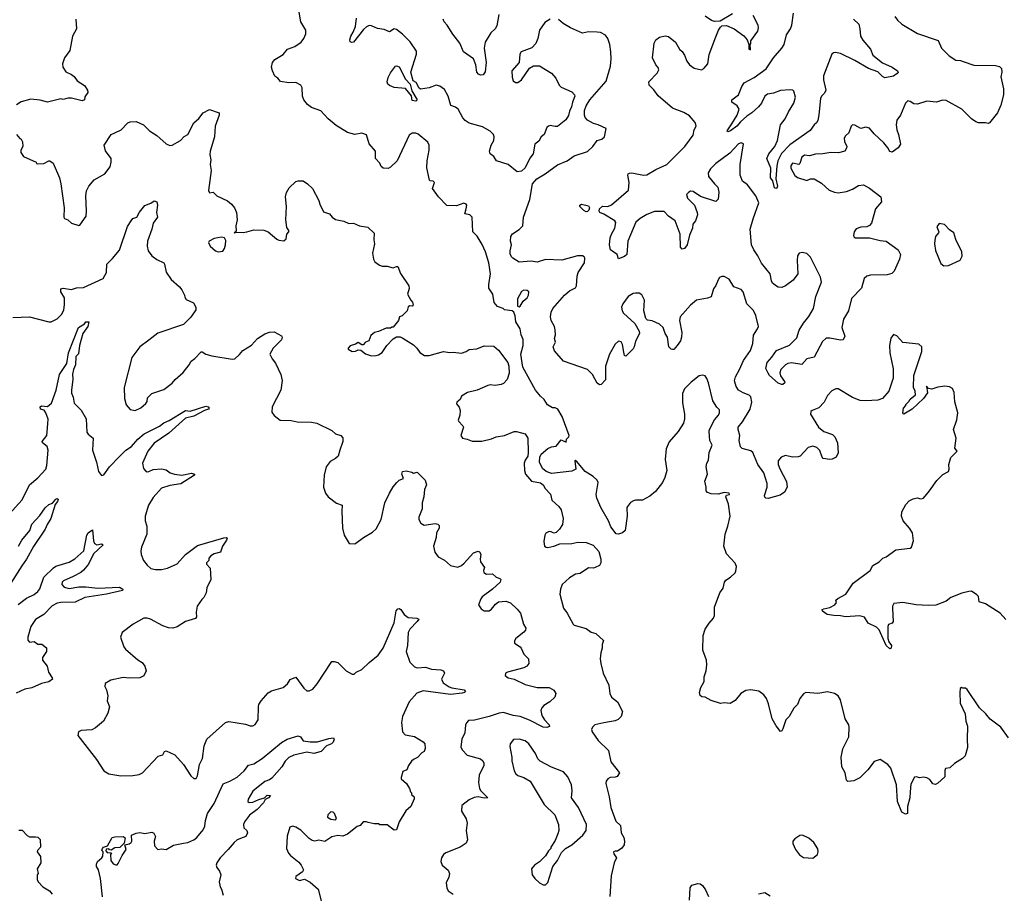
# Model space of a CAD drawing. Extents: x 2220520 to 2384350, y 721165 to 893491.
# Tile 217 of 256: x 2277203 to 2285410, y 842860 to 850142. Entities that reach past the tile are written whole.
import ezdxf

# ---------------------------------------------------------------- set-up
doc = ezdxf.new("R2010")
doc.units = 0

msp = doc.modelspace()

# ---------------------------------------------------------------- linework, layer by layer
at = {"layer": '0CON20XD'}
for points in [[(2285445, 844156.7), (2285380, 844245), (2285292.3, 844312.3), (2285255.9, 844355.9), (2285202.5, 844405), (2285099.3, 844559.3), (2285085, 844570), (2285065, 844570), (2285053, 844577), (2285043, 844567), (2285040, 844535), (2285042.5, 844445), (2285082.5, 844355), (2285090, 844295), (2285103, 844253), (2285098.8, 844145), (2285103, 844077), (2285083.6, 844006.4), (2285062.5, 843985), (2284995, 843943.3), (2284955, 843906.7), (2284920.7, 843899.3), (2284912.5, 843885), (2284915, 843830), (2284855, 843777.5), (2284835, 843767.5), (2284813.6, 843773.6), (2284789.3, 843809.3), (2284765, 843822.5), (2284735, 843827.5), (2284705, 843822.5), (2284675, 843832.5), (2284661.7, 843828.3), (2284630, 843770), (2284626, 843705), (2284622.5, 843655), (2284603.8, 843585), (2284603.3, 843526.7), (2284585, 843521.2), (2284555, 843536.7), (2284519.2, 843625), (2284510.6, 843765), (2284462.6, 843902.6), (2284438.8, 843935), (2284375, 843976.7), (2284325, 843960), (2284271.2, 843888.8), (2284205, 843823.8), (2284155, 843796.7), (2284105, 843792.5), (2284095, 843802.5), (2284083.3, 843865), (2284056.7, 843915), (2284048.8, 843995), (2284064, 844065), (2284114, 844165), (2284115.8, 844245), (2284112.5, 844265), (2284082.5, 844315), (2284043, 844473), (2284023.8, 844505), (2283993.3, 844525), (2283935, 844540.8), (2283855, 844526.9), (2283756.4, 844533.6), (2283737, 844523), (2283706.4, 844483.6), (2283686.1, 844433.9), (2283655, 844402.5), (2283617.5, 844335), (2283587.5, 844305), (2283565, 844230), (2283556.4, 844213.6), (2283545, 844210), (2283506.7, 844255), (2283473.8, 844315), (2283445, 844440), (2283426.7, 844485), (2283405.9, 844515.9), (2283365, 844546.2), (2283296, 844556), (2283255, 844551.2), (2283214.1, 844525.9), (2283165, 844467.5), (2283125, 844442.5), (2283075, 844447.5), (2283045, 844442.5), (2282965, 844467.5), (2282916.4, 844496.4), (2282888.3, 844498.3), (2282875, 844510), (2282870, 844535), (2282881.2, 844575), (2282906.7, 844625), (2282906.7, 844665), (2282923.8, 844715), (2282931.2, 844765), (2282928.8, 844805), (2282896.4, 844886.4), (2282899.5, 845010.5), (2282916.8, 845063.2), (2282948.3, 845111.7), (2282986.7, 845155), (2282993.6, 845176.4), (2282993.3, 845245), (2283037.5, 845365), (2283065.8, 845404.2), (2283077.1, 845452.9), (2283089.2, 845470.8), (2283128.8, 845495), (2283165, 845532.5), (2283172.5, 845545), (2283177.5, 845585), (2283165, 845612.5), (2283095, 845690), (2283072.5, 845755), (2283082.5, 845855), (2283105, 845920), (2283123.3, 846005), (2283111.2, 846105), (2283087.5, 846165), (2283095, 846180), (2283120, 846185), (2283117.5, 846195), (2283075, 846200), (2283025, 846186), (2282965, 846190.8), (2282935, 846202), (2282926, 846215), (2282925.8, 846245), (2282914, 846295), (2282936.7, 846355), (2282924.3, 846415.7), (2282930, 846445), (2282945, 846470), (2282948.6, 846535), (2282973.3, 846595), (2282954.4, 846634.4), (2282952.5, 846667.5), (2282949.2, 846715), (2282955, 846732.5), (2282992.9, 846807.1), (2283028.8, 846845), (2283036.2, 846865), (2283035, 846890), (2283012.7, 846912.7), (2282979.2, 846965), (2282944.2, 847115), (2282931.2, 847151.2), (2282915, 847173.3), (2282895, 847180), (2282866.1, 847173.9), (2282798.3, 847121.7), (2282743.3, 847065), (2282726.2, 847025), (2282728.3, 846948.3), (2282743.3, 846855), (2282743.3, 846815), (2282735, 846780), (2282691.7, 846708.3), (2282617, 846623), (2282590, 846565), (2282584.2, 846475), (2282595.9, 846384.1), (2282580, 846325), (2282560, 846285), (2282501.7, 846208.3), (2282455, 846170), (2282395, 846137.5), (2282335, 846136.7), (2282319.3, 846130.7), (2282293.6, 846116.4), (2282270, 846085), (2282262.5, 846075), (2282266.7, 846005), (2282250, 845885), (2282226.4, 845863.6), (2282195, 845852.5), (2282175, 845856.7), (2282130.6, 845915), (2282111.9, 845965), (2282046.5, 846075), (2282012.5, 846155), (2282008.8, 846185), (2282023.3, 846285), (2282016.7, 846305), (2281982.5, 846335), (2281917.5, 846375), (2281845, 846462.5), (2281835, 846470), (2281830, 846465), (2281837.5, 846395), (2281805, 846380), (2281635, 846360), (2281590, 846375), (2281560.7, 846400.7), (2281536.7, 846455), (2281537.5, 846495), (2281550.7, 846519.3), (2281605, 846567.5), (2281635, 846582.5), (2281675, 846587.5), (2281715, 846640), (2281758.3, 846621.7), (2281760, 846645), (2281780, 846665), (2281782.5, 846675), (2281723.3, 846835), (2281687.5, 846895), (2281667, 846907), (2281645, 846907.5), (2281601.2, 846931.2), (2281574, 846975), (2281543, 847003), (2281503.2, 847053.2), (2281397.1, 847245), (2281378.8, 847355), (2281399.2, 847425), (2281398.6, 847475), (2281382.9, 847515), (2281374, 847565), (2281339.2, 847625), (2281333.3, 847675), (2281322.5, 847705), (2281306.4, 847716.4), (2281245, 847723.3), (2281233.6, 847733.6), (2281185, 847751.2), (2281156.7, 847785), (2281146.7, 847855), (2281114.4, 847905), (2281113.1, 847935), (2281126.2, 848023.8), (2281114.5, 848115), (2281085.9, 848205.9), (2281056.8, 848266.8), (2281016.6, 848336.6), (2280980, 848375), (2280974.2, 848495), (2280955, 848514.3), (2280913.3, 848525), (2280924.4, 848565), (2280930, 848595), (2280923.3, 848605), (2280905, 848612), (2280845, 848590), (2280763.9, 848593.9), (2280694.1, 848664.1), (2280643.3, 848735), (2280660, 848785), (2280650, 848795), (2280625, 848798.8), (2280618.8, 848805), (2280597.7, 848907.7), (2280598, 848965), (2280616, 849055), (2280616.7, 849095), (2280605, 849120), (2280525, 849186.7), (2280505, 849196.7), (2280475, 849196.7), (2280450.5, 849179.5), (2280350, 848965), (2280295, 848912.5), (2280273, 848903), (2280233.6, 848903.6), (2280217, 848917), (2280206.1, 848946.1), (2280170, 848985), (2280167.5, 849045), (2280116.4, 849106.4), (2280093, 849183), (2280055, 849196.7), (2279995, 849186.2), (2279935, 849202.5), (2279840.2, 849260.2), (2279775.4, 849315.4), (2279712.1, 849382.1), (2279635, 849409.2), (2279602, 849435), (2279572.5, 849475), (2279560, 849505), (2279558, 849575), (2279546.7, 849595), (2279505, 849617.1), (2279445, 849614.4), (2279375.9, 849625.9), (2279355, 849653.3), (2279330, 849670), (2279308.8, 849715), (2279302, 849745), (2279311.2, 849785), (2279330.3, 849809.7), (2279399.3, 849850.7), (2279435, 849896), (2279495, 849918.6), (2279548, 849955), (2279570, 849985), (2279588, 850025), (2279587.1, 850055), (2279546, 850125), (2279532.9, 850205)], [(2277670, 850145), (2277677.5, 850065), (2277642.5, 850005), (2277620, 849885), (2277576.7, 849825), (2277560, 849775), (2277563.3, 849745), (2277587, 849707), (2277636.1, 849686.1), (2277657.7, 849667.7), (2277682, 849632), (2277743, 849593), (2277767.5, 849555), (2277770, 849535), (2277745, 849500), (2277742.5, 849475), (2277725, 849466.7), (2277635, 849486.7), (2277605, 849487.5), (2277565, 849477.5), (2277545, 849482.5), (2277435, 849454), (2277375, 849472.5), (2277295, 849478.8), (2277215, 849456.7), (2277176.4, 849433.6)], [(2281625, 850146.2), (2281580.3, 850119.7), (2281534.2, 850055), (2281520.8, 849985), (2281505, 849943.3), (2281472.7, 849907.3), (2281382.5, 849875), (2281372.5, 849855), (2281366.7, 849785), (2281304, 849715), (2281306.4, 849663.6), (2281315, 849632.5), (2281335, 849618.8), (2281355, 849618.8), (2281385, 849641.2), (2281451.2, 849738.8), (2281485, 849756), (2281535, 849756), (2281636.2, 849695), (2281671.2, 849655), (2281698.8, 849595), (2281715, 849578.8), (2281805, 849541.2), (2281826, 849516), (2281830, 849505), (2281810, 849455), (2281802.5, 849415), (2281785, 849380), (2281775.9, 849344.1), (2281753.9, 849306.1), (2281685, 849252), (2281665, 849250.8), (2281625, 849260.8), (2281610, 849255), (2281597.3, 849242.7), (2281574.1, 849185.9), (2281550, 849165), (2281529.5, 849130.5), (2281497.5, 849105), (2281483.3, 849025), (2281455, 848987.5), (2281415, 848906.7), (2281385, 848880), (2281350, 848875), (2281275, 848934), (2281177.5, 848965), (2281155, 849002.5), (2281123.5, 849023.5), (2281120, 849045), (2281133.1, 849095), (2281154.4, 849135), (2281157.5, 849165), (2281152, 849185), (2281123.2, 849213.2), (2281059.1, 849249.1), (2280949.5, 849279.5), (2280915, 849302), (2280895.7, 849325), (2280857.5, 849395), (2280835, 849412.5), (2280796.9, 849426.9), (2280773.1, 849505), (2280745, 849559.2), (2280705, 849588), (2280675, 849596.2), (2280615.6, 849574.4), (2280545, 849563.6), (2280529.6, 849575), (2280519, 849599), (2280507.1, 849617.1), (2280483.7, 849633.7), (2280464.5, 849705), (2280511.2, 849855), (2280509.5, 849879.5), (2280456.6, 849956.6), (2280395, 850022.5), (2280345, 850061.2), (2280325, 850066.7), (2280285, 850040.8), (2280239.8, 850059.8), (2280185, 850069.6), (2280135, 850090.5), (2280115, 850092.7), (2280095, 850083.5), (2280069.6, 850060.4), (2279985, 849955.6), (2279972.2, 849952.2), (2279958.5, 849958.5), (2279955.4, 849975), (2279962.1, 850005), (2279983.4, 850036.6), (2280002.1, 850085), (2280011.4, 850155)], [(2281196.7, 850185), (2281179.1, 850090.9), (2281165.6, 850065), (2281128.6, 850031.4), (2281081.4, 849955), (2281074.4, 849905), (2281090, 849785), (2281083.6, 849706.4), (2281065, 849683.3), (2281045, 849680), (2281027, 849687), (2281014.2, 849704.2), (2281005.8, 849765), (2280986, 849815), (2280902.7, 849872.7), (2280870.8, 849945), (2280812.6, 850022.6), (2280766.6, 850096.6), (2280740, 850125), (2280731.4, 850145)], [(2281685, 848932.2), (2281766.2, 848965), (2281823.7, 849006.3), (2281935, 849044), (2281981.2, 849085), (2282016.7, 849135), (2282055, 849147.5), (2282076, 849165), (2282090, 849235), (2282025.8, 849265.8), (2281985, 849276.2), (2281935, 849303.3), (2281916.4, 849326.4), (2281910, 849345), (2281910, 849385), (2281923.8, 849425), (2281956, 849475), (2282090.9, 849629.1), (2282126.7, 849755), (2282132.9, 849815), (2282130.8, 849875), (2282120.6, 849935), (2282106.2, 849986.2), (2282085, 850014), (2282045, 850033.8), (2282015, 850038.8), (2281945, 850041.2), (2281895, 850030), (2281794.2, 850074.2), (2281731.4, 850111.4), (2281693.6, 850143.6)], [(2284512.5, 849225), (2284528, 849185), (2284544, 849105), (2284526.2, 849075), (2284475, 849037.5), (2284455, 849042.5), (2284438, 849075), (2284405.5, 849115.5), (2284325, 849190), (2284285, 849238), (2284255, 849246), (2284215, 849235.8), (2284165, 849263.8), (2284145, 849266.4), (2284131.9, 849255), (2284115, 849200), (2284086, 849175), (2284075.8, 849155), (2284077.7, 849127.7), (2284096.2, 849085), (2284095, 849070), (2284080, 849045), (2284026.8, 849033.2), (2283965, 849035.5), (2283897.1, 849022.9), (2283835, 849020.8), (2283785, 849008.5), (2283745, 849011.8), (2283721.2, 848995), (2283705.5, 848944.5), (2283696.7, 848935), (2283644.2, 848945), (2283630.6, 848925), (2283630.8, 848905), (2283665, 848844.4), (2283685, 848825.6), (2283765, 848801.2), (2283795, 848816), (2283825, 848816), (2283885, 848779.2), (2283950.3, 848720.3), (2283993.2, 848703.2), (2284025, 848698.9), (2284095, 848710.6), (2284145, 848728.1), (2284195, 848761.1), (2284235, 848764.4), (2284285, 848738.1), (2284380, 848665), (2284387.1, 848625), (2284334.7, 848565.3), (2284302.9, 848445), (2284285, 848425.8), (2284265, 848415.8), (2284215, 848413.3), (2284175, 848399.2), (2284157.1, 848375), (2284152.7, 848342.7), (2284155, 848333.3), (2284170, 848325), (2284285, 848324.6), (2284375, 848301.5), (2284425, 848296.7), (2284526, 848225), (2284544.2, 848185), (2284536.9, 848145), (2284492.5, 848045), (2284472.2, 848027.8), (2284434.4, 848014.4), (2284295, 848012.9), (2284263.8, 848005), (2284242, 847985), (2284219.5, 847905), (2284135, 847817.5), (2284110, 847715), (2284069.4, 847645), (2284055.6, 847575), (2284080.8, 847505), (2284067.5, 847472.5), (2284045, 847470.6), (2283955, 847487.5), (2283925, 847487.5), (2283895, 847458.8), (2283825, 847328.8), (2283765, 847316), (2283722.3, 847267.7), (2283635, 847283.1), (2283605, 847277.1), (2283585, 847265.8), (2283547.1, 847225), (2283538.3, 847198.3), (2283543.9, 847173.9), (2283577.5, 847125), (2283580, 847115), (2283565, 847102.5), (2283555, 847100), (2283525, 847112.5), (2283451.2, 847175), (2283441.2, 847195), (2283421.2, 847235), (2283433.1, 847285), (2283472.2, 847327.8), (2283510, 847385), (2283620.2, 847429.8), (2283679.7, 847490.3), (2283698.6, 847555), (2283735, 847613.8), (2283780.7, 847669.3), (2283819.2, 847735), (2283840, 847835), (2283885.6, 847955), (2283877.8, 847995), (2283793.6, 848163.6), (2283765, 848192), (2283725, 848202), (2283700, 848195), (2283687.1, 848175), (2283681.9, 848135), (2283688.5, 848025), (2283649.1, 847970.9), (2283585, 847924.2), (2283555, 847909.4), (2283525, 847912.9), (2283511.1, 847921.1), (2283478.8, 847945), (2283470, 847965), (2283458.6, 848025), (2283385, 848112), (2283356.5, 848175), (2283321.5, 848225), (2283302.5, 848265), (2283290.6, 848395), (2283315, 848482.5), (2283363.1, 848615), (2283338.1, 848675), (2283268.6, 848765), (2283226.2, 848796.2), (2283207.3, 848845), (2283209.2, 848935), (2283235, 849107.5), (2283216.9, 849116.9), (2283195, 849108.5), (2283120.9, 849029.1), (2283005, 848943.6), (2282959.8, 848900.2), (2282941.5, 848865), (2282943.1, 848835), (2282994.4, 848774.4), (2283021.2, 848745), (2283031.2, 848705), (2283023.3, 848645), (2283005, 848627.5), (2282877, 848667), (2282815, 848710), (2282795, 848711.4), (2282780, 848705), (2282760, 848685), (2282768, 848655), (2282826.1, 848596.1), (2282850, 848535), (2282852, 848515), (2282835.7, 848464.3), (2282812.7, 848437.3), (2282811.4, 848405), (2282785.7, 848345), (2282765.6, 848265), (2282743.3, 848235), (2282725, 848230), (2282710, 848245), (2282709.2, 848355), (2282666.9, 848465), (2282609.4, 848505), (2282575, 848542.5), (2282495, 848542.2), (2282431.2, 848518.8), (2282374.6, 848485.4), (2282338.8, 848455), (2282272.5, 848295), (2282264.2, 848185), (2282245, 848167.1), (2282195, 848150), (2282182.5, 848185), (2282126.2, 848225), (2282119.4, 848265), (2282125.6, 848324.4), (2282135.6, 848355), (2282164.2, 848405), (2282172.7, 848452.7), (2282163.3, 848465), (2282071.3, 848521.3), (2282038.8, 848535), (2282032.5, 848545), (2282036, 848565), (2282061.7, 848588.3), (2282105, 848585.7), (2282135, 848599.4), (2282277.9, 848722.1), (2282284.1, 848784.1), (2282272, 848845), (2282274.2, 848855.8), (2282285, 848863.3), (2282305, 848866), (2282402.7, 848847.3), (2282430.3, 848849.7), (2282505, 848893.3), (2282595.7, 848935), (2282746.9, 849085), (2282815, 849178.8), (2282824.1, 849224.1), (2282840, 849255), (2282838.8, 849268.8), (2282832.5, 849285), (2282785, 849340), (2282737.7, 849367.7), (2282645, 849404), (2282525, 849506.9), (2282488.3, 849558.3), (2282450.8, 849595), (2282446, 849625), (2282517.5, 849695), (2282530, 849725), (2282524.1, 849744.1), (2282504.5, 849764.5), (2282478.2, 849825), (2282490, 849945), (2282506, 849975), (2282535, 849995.7), (2282582.1, 850007.9), (2282610.9, 850000.9), (2282670, 849955), (2282702.5, 849895), (2282725, 849877.5), (2282745, 849847.5), (2282763.8, 849795), (2282786.8, 849766.8), (2282825, 849738.6), (2282885, 849724.2), (2282905, 849733.8), (2282938, 849775), (2282949.5, 849850.5), (2283005, 850000), (2283026.7, 850053.3), (2283045, 850080), (2283055, 850090), (2283095, 850092.5), (2283157.5, 850065), (2283237.7, 850007.7), (2283266.7, 849975), (2283280, 849935), (2283280, 849895), (2283295, 849890), (2283290, 849935), (2283296.4, 849943.6), (2283297.5, 849965), (2283354, 850045), (2283360.8, 850075), (2283357.1, 850095), (2283315, 850176.7)], [(2283145, 850190), (2283041.7, 850128.3), (2282995, 850127.5), (2282970, 850135), (2282915, 850172.5)], [(2284153.3, 850145), (2284195.8, 850105.8), (2284205.6, 850065.6), (2284210, 850005), (2284230.2, 849970.2), (2284295.6, 849895), (2284314.4, 849845), (2284395, 849781.4), (2284476.2, 849745), (2284518.8, 849715), (2284523.8, 849705), (2284517, 849693), (2284485, 849670), (2284415, 849658.6), (2284395, 849668), (2284356.3, 849706.3), (2284276.4, 849736.4), (2284162.6, 849802.6), (2284045, 849859.6), (2284001.7, 849868.3), (2283985, 849865.6), (2283970.8, 849855), (2283903.8, 849675), (2283901.9, 849641.9), (2283920.8, 849555), (2283911.4, 849528.6), (2283885.7, 849504.3), (2283877.5, 849485), (2283865, 849350), (2283855, 849302.5), (2283845, 849282.5), (2283825, 849266.7), (2283790.9, 849219.1), (2283622, 849098), (2283553.5, 849026.5), (2283522.5, 848965), (2283513.5, 848925), (2283505.4, 848815), (2283519.4, 848755), (2283515, 848736.7), (2283505, 848733.8), (2283495, 848741.2), (2283479.7, 848799.7), (2283461.4, 848825), (2283462.3, 848905), (2283430.6, 848985), (2283447.8, 849025), (2283495.8, 849084.2), (2283519.6, 849135), (2283543.1, 849265), (2283581.8, 849315), (2283610.8, 849375), (2283656.1, 849445), (2283668.9, 849495), (2283655.8, 849545.8), (2283645.7, 849555.7), (2283625, 849558.6), (2283545, 849552.2), (2283485, 849529.5), (2283435, 849520.8), (2283415, 849504), (2283384.7, 849445.3), (2283361.9, 849415), (2283305, 849365.6), (2283262.3, 849337.7), (2283209.5, 849290.5), (2283180, 849255), (2283128, 849215), (2283105, 849206.7), (2283098.8, 849215), (2283137.5, 849275), (2283183.8, 849346.2), (2283199.2, 849395), (2283184.4, 849424.4), (2283139.2, 849455), (2283139.2, 849475), (2283194.5, 849515.5), (2283220.8, 849585), (2283240.8, 849615), (2283325, 849659.6), (2283425, 849731.5), (2283485.7, 849824.3), (2283555.3, 849904.7), (2283574.4, 849935), (2283593.8, 850016.2), (2283626.9, 850065), (2283638.5, 850095), (2283652.7, 850195)], [(2284498.3, 850168.3), (2284518.8, 850138.8), (2284555.6, 850105.6), (2284685, 850025.8), (2284857.3, 849967.3), (2284885.8, 849905), (2284949.7, 849839.7), (2285004.5, 849804.5), (2285045, 849802), (2285066.7, 849793.3), (2285155, 849764.2), (2285335, 849761.2), (2285370.7, 849750.7), (2285386.7, 849735), (2285388.8, 849705), (2285381.2, 849665), (2285404.2, 849565), (2285404, 849515), (2285381.7, 849428.3), (2285353.8, 849365), (2285285, 849282.5), (2285275, 849277.5), (2285253, 849283), (2285195, 849282.9), (2285171.7, 849291.7), (2285135.6, 849315.6), (2285055.6, 849395.6), (2284925, 849468.8), (2284895, 849470), (2284845, 849454), (2284765, 849464), (2284685, 849439.2), (2284655, 849441.4), (2284625, 849460.6), (2284605, 849464.4), (2284585, 849446), (2284544, 849345), (2284514.4, 849305), (2284506.9, 849265), (2284512.5, 849225)], [(2280505, 849462.2), (2280475, 849468.5), (2280467.4, 849507.4), (2280418.3, 849568.3), (2280325, 849577.1), (2280285, 849592.1), (2280271.3, 849605), (2280266.7, 849625), (2280275, 849659.1), (2280295, 849700), (2280335, 849755.2), (2280345, 849757.7), (2280365, 849748.1), (2280417.3, 849647.3), (2280457.9, 849605), (2280470.1, 849550.1), (2280516, 849475), (2280505, 849462.2)], [(2277177.5, 849185), (2277205, 849152.5), (2277215, 849147.5), (2277226.2, 849125), (2277228.8, 849085), (2277213.8, 849055), (2277213.3, 849035), (2277235, 849002.5), (2277340, 848955), (2277343.3, 848943.3), (2277350.7, 848940.7), (2277405, 848944), (2277445, 848966), (2277455, 848966), (2277483.3, 848945), (2277533.8, 848825), (2277546, 848775), (2277574.2, 848575), (2277570, 848495), (2277577.5, 848485), (2277605, 848473.8), (2277635, 848446.2), (2277695, 848427.5), (2277705, 848430), (2277756.4, 848503.6), (2277760, 848545), (2277754, 848675), (2277758.8, 848715), (2277778.8, 848755), (2277825, 848806.2), (2277913.9, 848856.1), (2277956.2, 848915), (2277966.2, 848955), (2277966.2, 848985), (2277918.7, 849048.7), (2277907.1, 849095), (2277965, 849184.2), (2277995, 849200), (2278050, 849225), (2278105, 849282.5), (2278125, 849290.8), (2278175, 849293.8), (2278235.8, 849265.8), (2278285, 849216.7), (2278347.3, 849177.3), (2278425, 849107.5), (2278455, 849093.3), (2278475, 849096.7), (2278544.1, 849135.9), (2278572.7, 849167.3), (2278603.3, 849185), (2278655, 849282.5), (2278695, 849317.5), (2278732.5, 849365), (2278785, 849392.5), (2278866.7, 849366.7), (2278866.7, 849345), (2278832.5, 849255), (2278826.2, 849165), (2278790, 849045), (2278788.3, 849018.3), (2278796.2, 848975), (2278791.2, 848935), (2278799.2, 848885), (2278777, 848717), (2278785, 848700), (2278815, 848703.3), (2278847.5, 848675), (2278935, 848631.2)], [(2285421.7, 845141.7), (2285375.9, 845195.9), (2285252.7, 845272.7), (2285201.2, 845291.2), (2285193.3, 845335), (2285179.5, 845349.5), (2285135, 845377.5), (2285113.3, 845376.7), (2285055, 845362.5), (2284964.1, 845325.9), (2284925.9, 845294.1), (2284837.7, 845262.3), (2284775, 845258.8), (2284675, 845264), (2284565, 845283.3), (2284487.5, 845275), (2284478, 845255), (2284477.1, 845235), (2284484.3, 845125), (2284475, 845113.1), (2284445, 845101.2), (2284438.9, 845085), (2284437.5, 844985), (2284447.8, 844957.8), (2284470.6, 844925), (2284466, 844904), (2284455, 844898.8), (2284425.7, 844925), (2284366.4, 845056.4), (2284345, 845079.2), (2284275, 845113.3), (2284245, 845162.5), (2284205, 845172.5), (2284085, 845165.7), (2284045, 845174.3), (2283990, 845175), (2283934.3, 845184.3), (2283895, 845212.5), (2283892.5, 845225), (2283905, 845232.5), (2283955, 845242), (2283997.5, 845265), (2284010, 845285), (2284006.7, 845305), (2284023.2, 845316.8), (2284089.2, 845355), (2284151.1, 845445), (2284290.2, 845549.8), (2284315, 845592.5), (2284365.8, 845624.2), (2284396.4, 845653.6), (2284426.1, 845663.9), (2284506.1, 845723.9), (2284623.6, 845736.4), (2284636.7, 845745), (2284651.7, 845798.3), (2284643.8, 845865), (2284620, 845905), (2284567.5, 845965), (2284553.6, 846003.6), (2284555, 846040), (2284589.3, 846100.7), (2284617.7, 846132.3), (2284651.2, 846148.8), (2284684.1, 846155.9), (2284715, 846148), (2284735.6, 846154.4), (2284786.3, 846213.7), (2284847.9, 846302.1), (2284898.3, 846351.7), (2284943.3, 846375), (2284951.2, 846395), (2284946.2, 846435), (2284965, 846492.5), (2285017.5, 846545), (2284998.3, 846571.7), (2285007, 846653), (2284986.7, 846725), (2285012.7, 846807.3), (2285021.4, 846865), (2284997, 846957), (2284992, 847035), (2284977.5, 847067.5), (2284952.3, 847082.3), (2284915, 847088), (2284855, 847080), (2284805, 847061.2), (2284777.5, 847067.5), (2284761.7, 847088.3), (2284769.3, 847030.7), (2284736.7, 846985), (2284642.5, 846895), (2284573, 846853), (2284562.5, 846865), (2284570, 846905), (2284590, 846925), (2284590, 846935), (2284615, 846960), (2284625, 846980), (2284670, 847015), (2284667.5, 847045), (2284653, 847077), (2284656.7, 847175), (2284722.5, 847375), (2284722.5, 847415), (2284696.4, 847436.4), (2284565, 847451.2), (2284515, 847506.2), (2284485, 847516.7), (2284463, 847487), (2284453.1, 847425), (2284454.2, 847365), (2284468.3, 847298.3), (2284483.1, 847233.1), (2284482.9, 847155), (2284445.8, 847045), (2284395, 846984.4), (2284355, 846970.9), (2284255, 846963.9), (2284207.6, 846967.6), (2284143.1, 846993.1), (2284025, 847064.2), (2284005, 847066), (2283972.7, 847047.3), (2283935, 847010), (2283908.8, 846955), (2283865, 846906.7), (2283807.5, 846885), (2283796.2, 846875), (2283793.2, 846853.2), (2283862, 846745), (2283905, 846710), (2283977.5, 846685), (2283996.7, 846665), (2284020, 846615), (2284025, 846532.5), (2284008, 846495), (2283975, 846478.6), (2283954.2, 846475.8), (2283901.2, 846485), (2283891.4, 846495), (2283870.9, 846550.9), (2283846.4, 846576.4), (2283815, 846588.6), (2283775, 846575.8), (2283707.5, 846505), (2283692.6, 846497.4), (2283645, 846495.5), (2283585, 846508.9), (2283550, 846495), (2283524.4, 846465), (2283524.4, 846435), (2283537.3, 846397.3), (2283594, 846294), (2283601.1, 846245), (2283578.6, 846205), (2283542.2, 846177.8), (2283442.3, 846152.3), (2283423, 846153), (2283413.1, 846163.1), (2283411.4, 846175), (2283433.5, 846245), (2283432.3, 846275), (2283406.4, 846366.4), (2283355.8, 846435.8), (2283314.1, 846534.1), (2283297.3, 846547.3), (2283225, 846566.7), (2283211.9, 846581.9), (2283200.5, 846635), (2283205.4, 846675), (2283190.5, 846725), (2283191.9, 846745), (2283228.8, 846791.2), (2283292.3, 846895), (2283306.4, 846955), (2283297.9, 846997.9), (2283282.2, 847012.2), (2283231.9, 847031.9), (2283194.4, 847055), (2283174.5, 847085), (2283161.7, 847131.7), (2283169.3, 847165), (2283202.9, 847225), (2283235, 847302.5), (2283295, 847383.8), (2283314.2, 847444.2), (2283317.9, 847512.1), (2283353.8, 847565), (2283360, 847585), (2283337.3, 847677.3), (2283317.9, 847717.9), (2283264.5, 847774.5), (2283232.5, 847875), (2283215, 847892.5), (2283155, 847916.2), (2283115, 847980), (2283075, 848002.5), (2283055, 848002.5), (2283035, 847992.5), (2283023.3, 847975), (2283003.9, 847926.1), (2282985, 847897.5), (2282965, 847833.3), (2282935, 847820.8), (2282845, 847804), (2282795, 847762), (2282709.2, 847665), (2282702.9, 847635), (2282722, 847535), (2282718.8, 847495), (2282711.2, 847465), (2282683.8, 847425), (2282655.8, 847394.2), (2282645, 847392), (2282633.3, 847395), (2282614.2, 847415), (2282601.1, 847495), (2282583.3, 847525), (2282567.1, 847577.1), (2282534.5, 847604.5), (2282475, 847632.5), (2282435, 847638), (2282421.5, 847651.5), (2282404.5, 847715), (2282410.6, 847805), (2282389.1, 847849.1), (2282365, 847861.2), (2282335, 847861.2), (2282315, 847858.8), (2282275, 847836), (2282229.2, 847775), (2282220, 847745), (2282224.2, 847715), (2282236, 847695), (2282329.3, 847609.3), (2282366.8, 847546.8), (2282368.1, 847525), (2282336.5, 847463.5), (2282325.5, 847415), (2282315, 847397.5), (2282255, 847337.5), (2282243, 847343), (2282239.3, 847370.7), (2282228.1, 847435), (2282215, 847456.2), (2282195, 847463.3), (2282165, 847438.8), (2282118.6, 847355), (2282084.3, 847255), (2282085, 847140), (2282049.3, 847100.7), (2282035, 847097.5), (2282015, 847112.5), (2281976, 847185), (2281936.8, 847226.8), (2281736.3, 847296.3), (2281661.4, 847381.4), (2281650.3, 847415), (2281667.9, 847455), (2281661.9, 847485), (2281668.6, 847515), (2281667.3, 847557.3), (2281661.2, 847585), (2281632, 847635), (2281627.5, 847665), (2281631.4, 847705), (2281647.5, 847735), (2281742.8, 847847.2), (2281785, 847881.4), (2281835, 847906.2), (2281842.9, 847925), (2281849.5, 848005), (2281858.9, 848035), (2281909.4, 848115), (2281912.5, 848155), (2281908.8, 848165), (2281894.2, 848174.2), (2281852.5, 848175), (2281722.7, 848137.3), (2281585, 848144.1), (2281515, 848121.2), (2281465, 848130.6), (2281365, 848121.1), (2281312.9, 848152.9), (2281301.1, 848165), (2281290.7, 848190.7), (2281290.6, 848215), (2281303.3, 848265), (2281293.1, 848295), (2281297.1, 848335), (2281311.7, 848358.3), (2281365, 848394), (2281396.7, 848425), (2281401.4, 848495), (2281455.6, 848644.4), (2281476, 848775), (2281512.5, 848815), (2281582.4, 848857.6), (2281685, 848932.2)], [(2278935, 848631.2), (2278968.8, 848605), (2278992.7, 848572.7), (2279010, 848535), (2279016.2, 848475), (2279003.3, 848425), (2279007.5, 848382.5), (2279000, 848370), (2278991.7, 848368.3), (2278992.5, 848362.5), (2279000, 848370), (2279065, 848367.5), (2279095, 848372.5), (2279155, 848390), (2279238.3, 848388.3), (2279275, 848373.3), (2279345, 848312.5), (2279363.6, 848303.6), (2279405, 848300), (2279423.3, 848315), (2279430, 848355), (2279446.7, 848375), (2279447.5, 848385), (2279430.7, 848410.7), (2279420, 848475), (2279426.2, 848585), (2279418.8, 848665), (2279427.7, 848702.3), (2279448.3, 848741.7), (2279505, 848793.3), (2279525, 848800), (2279565, 848797.5), (2279603, 848773), (2279642.5, 848735), (2279696.7, 848635), (2279703.3, 848605), (2279735, 848540), (2279785, 848522.5), (2279807, 848497), (2279836.1, 848476.1), (2279905, 848462.5), (2279945, 848443.3), (2279985, 848446), (2280033.9, 848423.9), (2280105, 848412.5), (2280156.7, 848363.3), (2280153.9, 848306.1), (2280160, 848275), (2280143.3, 848195), (2280152.5, 848145), (2280162.5, 848125), (2280202.5, 848095), (2280225, 848086.7), (2280265, 848086.7), (2280315, 848073.3), (2280344.3, 848085.7), (2280355, 848083.8), (2280375.7, 848025.7), (2280446, 847925), (2280448.3, 847901.7), (2280434.3, 847855), (2280462.5, 847805), (2280478.3, 847788.3), (2280483.3, 847765), (2280475, 847753.3), (2280455, 847756.7), (2280440.5, 847749.5), (2280432.5, 847715), (2280390, 847675), (2280370, 847665), (2280360, 847635), (2280315, 847580), (2280305, 847580), (2280295, 847570), (2280258.3, 847571.7), (2280195, 847542.5), (2280160, 847535), (2280129.3, 847510.7), (2280113.9, 847466.1), (2280085, 847453.3), (2280065, 847432.5), (2280055, 847432.5), (2280025, 847452.5), (2280002.5, 847437.5), (2279957, 847423), (2279940, 847405), (2279940, 847395), (2279975, 847377.5), (2280001.7, 847378.3), (2280025, 847390), (2280045, 847387.5), (2280085, 847356.7), (2280135, 847340), (2280175, 847342.5), (2280195, 847347.5), (2280225, 847368.8), (2280262.5, 847425), (2280315, 847482.5), (2280345, 847497.5), (2280375, 847497.5), (2280396.7, 847486.7), (2280485, 847432.5), (2280512.5, 847405), (2280537, 847367), (2280577, 847343), (2280616.4, 847343.6), (2280735, 847376.7), (2280785, 847366.7), (2280815, 847370), (2280885, 847363.8), (2280925, 847376.7), (2280948.3, 847391.7), (2281012, 847398), (2281075, 847423.3), (2281155, 847420), (2281195, 847386.2), (2281271.4, 847285), (2281281.2, 847255), (2281282, 847195), (2281265.7, 847144.3), (2281235, 847110), (2281215, 847101.2), (2281165.8, 847094.2), (2281125, 847098.8), (2281105.9, 847094.1), (2281015, 847053.8), (2280935.7, 847034.3), (2280886.2, 847005), (2280873.3, 846975), (2280847.5, 846955), (2280845, 846940), (2280865, 846912.5), (2280873.3, 846885), (2280872.5, 846845), (2280857.5, 846805), (2280860, 846795), (2280897.1, 846757.1), (2280901.4, 846745), (2280880, 846675), (2280892.5, 846655), (2280932.5, 846645), (2280975, 846629.2), (2281055, 846628.8), (2281135, 846648.8), (2281175, 846666.2), (2281245, 846676.7), (2281325, 846710), (2281345, 846710), (2281415, 846690), (2281437.5, 846655), (2281440, 846535), (2281437, 846503), (2281415, 846470), (2281407.5, 846445), (2281410, 846385), (2281420, 846355), (2281470, 846295), (2281545, 846282.5), (2281566.4, 846266.4), (2281582.5, 846235), (2281625.9, 846185.9), (2281637.7, 846137.7), (2281696.7, 846085), (2281715, 846057.5), (2281733.8, 845985), (2281726.7, 845935), (2281702.5, 845895), (2281675, 845867.5), (2281655, 845862.5), (2281633.9, 845873.9), (2281615, 845876), (2281588.3, 845861.7), (2281580, 845845), (2281573, 845793), (2281577.5, 845755), (2281590, 845745), (2281605, 845743.3), (2281655, 845752.5), (2281705, 845773.8), (2281804.1, 845775.9), (2281855, 845786.2), (2281925, 845783.3), (2281981.7, 845761.7), (2282028.8, 845708.8), (2282046.2, 845645), (2282046.7, 845615), (2282035, 845592.5), (2282000, 845575), (2281985, 845570), (2281945, 845572.5), (2281875, 845526.7), (2281835, 845520), (2281785, 845491.2), (2281724, 845435), (2281709.2, 845395), (2281705.7, 845355), (2281735.7, 845235.7), (2281765.8, 845195), (2281815, 845104), (2281825.6, 845095.6), (2281925, 845067.1), (2281965, 845036), (2282005, 845025.8), (2282068, 844968), (2282056.7, 844935), (2282058.8, 844905), (2282046.2, 844865), (2282042.5, 844815), (2282045.7, 844775), (2282066.4, 844696.4), (2282114.4, 844595), (2282122.5, 844525), (2282135, 844496.2), (2282186, 844455), (2282228, 844375), (2282217.5, 844335), (2282190.2, 844309.8), (2282165, 844298.9), (2282070.6, 844280.6), (2281995.8, 844264.2), (2281976, 844245), (2281970, 844225), (2281974, 844205), (2282024.4, 844134.4), (2282110.7, 844050.7), (2282131.2, 843955), (2282203.3, 843865), (2282182.5, 843835), (2282165, 843828), (2282124.3, 843825.7), (2282104.2, 843815.8), (2282091.2, 843795), (2282088.8, 843775), (2282116, 843665), (2282130, 843575), (2282171.7, 843461.7), (2282212, 843425), (2282216, 843365), (2282237.5, 843325), (2282244.2, 843295), (2282240, 843265), (2282222.9, 843237.1), (2282187, 843213), (2282165, 843212.5), (2282152.5, 843205), (2282155, 843190), (2282176.2, 843155), (2282157.5, 843115), (2282133.6, 843006.4), (2282122.5, 842835)], [(2277145, 847660.8), (2277285, 847664), (2277445, 847622.5), (2277465, 847622.5), (2277515, 847648.8), (2277555, 847687.5), (2277570, 847725), (2277576, 847765), (2277577.5, 847825), (2277546.7, 847875), (2277545, 847897.5), (2277565, 847903.8), (2277635, 847892.9), (2277677, 847907), (2277735, 847908.6), (2277898, 847985), (2277927.1, 848035), (2277928, 848105), (2277977.6, 848152.4), (2278035, 848221.2), (2278102.7, 848417.3), (2278130.8, 848465), (2278145.8, 848484.2), (2278180, 848495), (2278202.2, 848537.8), (2278245.7, 848594.3), (2278295, 848612.5), (2278325, 848633.3), (2278346.7, 848625), (2278352.5, 848595), (2278344.4, 848535), (2278352.5, 848495), (2278314.4, 848445), (2278305.4, 848394.6), (2278269.2, 848295), (2278265.8, 848255), (2278272.9, 848215), (2278305, 848172.5), (2278345, 848142.9), (2278403.8, 848115), (2278411.2, 848105), (2278425, 848037.5), (2278465, 847977.5), (2278536.4, 847916.4), (2278555, 847890), (2278576.4, 847846.4), (2278578.3, 847828.3), (2278590.7, 847810.7), (2278653, 847783), (2278672.5, 847745), (2278670, 847725), (2278628.8, 847661.2), (2278568.3, 847601.7), (2278355, 847530), (2278279.7, 847470.3), (2278204.3, 847415.7), (2278138, 847325), (2278074, 847075), (2278076.2, 846985), (2278090.5, 846930.5), (2278124.2, 846894.2), (2278165, 846883.8), (2278212.3, 846907.7), (2278255, 846942.5), (2278265, 846960), (2278269.3, 846990.7), (2278304.2, 847025.8), (2278405, 847060.8), (2278475, 847112.2), (2278498.2, 847141.8), (2278565, 847202.5), (2278615.6, 847265), (2278632.5, 847295), (2278663.2, 847316.8), (2278715, 847373.8), (2278725, 847373.8), (2278755, 847354), (2278805, 847340.8), (2278975, 847311.2), (2278995, 847316.2), (2279035, 847350), (2279064, 847386), (2279135, 847429.4), (2279186.5, 847483.5), (2279246, 847524), (2279285, 847538.8), (2279325, 847541.2), (2279385.7, 847505.7), (2279390, 847495), (2279385, 847473.3), (2279314.5, 847405.5), (2279289.2, 847355), (2279306, 847315), (2279335, 847280), (2279380, 847185), (2279391.4, 847135), (2279380.6, 847055), (2279308, 846915), (2279305, 846870), (2279325, 846842.5), (2279373.6, 846803.6), (2279465, 846801.2), (2279515, 846788.8), (2279635, 846786.7), (2279679.3, 846779.3), (2279805, 846716.7), (2279835, 846690), (2279880, 846675), (2279896.2, 846656.2), (2279896.7, 846625), (2279870, 846555), (2279858.8, 846505), (2279835, 846484), (2279791.7, 846458.3), (2279758, 846415), (2279741.4, 846345), (2279735.6, 846245), (2279750.6, 846195), (2279775, 846165.8), (2279843, 846113), (2279890, 846095), (2279886.7, 846045), (2279893.3, 845905), (2279906.7, 845845), (2279950, 845775), (2279995, 845772.5), (2280005, 845777.5), (2280067.5, 845825), (2280145, 845870), (2280175, 845897.5), (2280216.2, 845975), (2280246.2, 846115), (2280284.1, 846195.9), (2280315, 846247.5), (2280346.7, 846285), (2280365, 846303.3), (2280401.7, 846318.3), (2280388.8, 846355), (2280395, 846375.8), (2280425, 846381.2), (2280471.7, 846371.7), (2280485, 846362.5), (2280515, 846370), (2280581.2, 846305), (2280593.8, 846265), (2280578, 846225), (2280572.5, 846165), (2280556.2, 846116.2), (2280558.8, 846065), (2280530, 845995), (2280530, 845975), (2280546.7, 845945), (2280575, 845928.8), (2280665, 845943.8), (2280687.7, 845937.7), (2280700, 845925), (2280698.8, 845905), (2280677.5, 845865), (2280673, 845827), (2280652.5, 845755), (2280662.5, 845705), (2280690, 845665), (2280745, 845637.5), (2280793.9, 845593.9), (2280855, 845580), (2280885, 845593.3), (2280907.7, 845612.3), (2280985, 845698.8), (2281025, 845712.5), (2281036.4, 845706.4), (2281046.1, 845686.1), (2281040.8, 845645), (2281045, 845622.5), (2281076, 845575), (2281067.7, 845552.3), (2281072.5, 845535), (2281095, 845519.5), (2281145, 845524.2), (2281175, 845496), (2281205, 845485.7), (2281213.8, 845475), (2281208.8, 845455), (2281145, 845396), (2281058.8, 845331.2), (2281046.2, 845315), (2281026.7, 845265), (2281050.5, 845230.5), (2281075, 845216.2), (2281115, 845216.2), (2281135, 845228.8), (2281169.1, 845270.9), (2281195, 845289.2), (2281255, 845294.4), (2281295, 845280.8), (2281349.7, 845229.7), (2281376.7, 845195), (2281403.3, 845105), (2281420.7, 845070.7), (2281418.8, 845055), (2281404.2, 845035.8), (2281338.8, 844985), (2281326.7, 844965), (2281326.7, 844945), (2281374.3, 844914.3), (2281382.9, 844902.9), (2281404, 844855), (2281443.3, 844815), (2281447, 844777), (2281430, 844755), (2281405, 844739.2), (2281267.5, 844705), (2281252.5, 844695), (2281250, 844675), (2281275, 844656.2), (2281325, 844644.3), (2281415, 844601.1), (2281515, 844577.1), (2281615, 844576.2), (2281655, 844553.3), (2281671.2, 844525), (2281663.9, 844496.1), (2281622.5, 844455), (2281572.5, 844425), (2281553.9, 844406.1), (2281547, 844383), (2281555, 844343.3), (2281578, 844305), (2281616.7, 844265), (2281619.3, 844250.7), (2281597.3, 844242.7), (2281565, 844244.5), (2281452.9, 844302.9), (2281375, 844335.3), (2281315, 844343.1), (2281235, 844366.5), (2281198, 844362), (2281116.2, 844333.8), (2280995, 844303.1), (2280945, 844301.2), (2280927.7, 844282.3), (2280918, 844262), (2280912.7, 844197.3), (2280889.2, 844145), (2280880.3, 844080.3), (2280892, 844055), (2280932.4, 844012.4), (2281045, 843982.5), (2281062.5, 843965), (2281070.8, 843945), (2281070.8, 843925), (2281031.4, 843845), (2281028.1, 843785), (2281034.4, 843735), (2281045.6, 843715), (2281106.2, 843655), (2281075, 843652.5), (2281025, 843665.5), (2280990.3, 843659.7), (2280949.5, 843640.5), (2280887.5, 843592.5), (2280886.2, 843545), (2280925, 843482.5), (2280932.5, 843445), (2280924.2, 843385), (2280936, 843306), (2280923, 843277), (2280875, 843244), (2280755, 843198), (2280735, 843183.3), (2280718.8, 843155), (2280714, 843125), (2280723.8, 843095), (2280774.2, 843054.2), (2280784.2, 843025), (2280779.4, 842995), (2280757, 842947), (2280762.5, 842905), (2280775, 842880), (2280815, 842852.5)], [(2281925, 848540), (2281905, 848551.2), (2281872.5, 848585), (2281872.5, 848595), (2281885, 848603.3), (2281945, 848590), (2281953, 848573), (2281948, 848555), (2281935, 848542.5), (2281925, 848540)], [(2284905, 848090), (2284945, 848092.5), (2285041.7, 848138.3), (2285058.3, 848171.7), (2285056.4, 848206.4), (2285005, 848310), (2284990, 848365), (2284951.7, 848391.7), (2284910, 848435), (2284867, 848443), (2284846.7, 848415), (2284862.5, 848375), (2284860, 848365), (2284836.2, 848335), (2284830, 848305), (2284828, 848275), (2284837, 848217), (2284880.7, 848110.7), (2284905, 848090)], [(2278856.1, 848206.1), (2278895, 848212), (2278911.2, 848235), (2278918.8, 848265), (2278921.7, 848301.7), (2278910, 848325), (2278885, 848330), (2278825, 848318), (2278782.5, 848295), (2278777.5, 848285), (2278790, 848255), (2278835, 848216.2), (2278856.1, 848206.1)], [(2281365, 847750), (2281375, 847753.8), (2281400, 847795), (2281432, 847825), (2281444, 847845), (2281446.2, 847875), (2281432.5, 847885), (2281405, 847888), (2281385, 847876.2), (2281351.2, 847815), (2281352.5, 847755), (2281365, 847750)], [(2277115, 846021.2), (2277225, 846140), (2277285.6, 846265), (2277355.4, 846324.6), (2277420.5, 846395), (2277429.5, 846425), (2277439.2, 846555), (2277430.8, 846585), (2277392.5, 846615), (2277390.9, 846625), (2277428.9, 846675), (2277437.3, 846772.7), (2277441.7, 846811.7), (2277422.2, 846865), (2277406.7, 846886.7), (2277376.2, 846895), (2277374.4, 846915), (2277385, 846924), (2277435, 846918.9), (2277467.5, 846945), (2277508, 847055), (2277536.2, 847185), (2277597.3, 847275), (2277609.8, 847365), (2277692.3, 847575), (2277743, 847607), (2277755, 847622.5), (2277780, 847625), (2277771.2, 847585), (2277728.9, 847525), (2277702.7, 847425), (2277692.3, 847357.7), (2277671.4, 847335), (2277667.8, 847265), (2277650.7, 847225), (2277643.6, 847186.4), (2277647.3, 847145), (2277635.7, 847054.3), (2277635, 847030), (2277648.8, 846995), (2277656.4, 846946.4), (2277715, 846887.5), (2277756.2, 846815), (2277764, 846705), (2277775, 846688), (2277814.1, 846654.1), (2277808.8, 846555), (2277843.8, 846455), (2277860, 846375), (2277885, 846342.5), (2277905, 846347.5), (2277952.9, 846415), (2278031.9, 846498.1), (2278087.2, 846552.8), (2278134.6, 846585.4), (2278188.8, 846645), (2278241.1, 846688.9), (2278367.2, 846752.8), (2278405, 846781.4), (2278449, 846801), (2278585, 846884.3), (2278625, 846879.5), (2278685, 846897.5), (2278755, 846920.4), (2278774.3, 846915), (2278782.5, 846905), (2278776.7, 846895), (2278744.5, 846885.5), (2278655, 846837.9), (2278585, 846820), (2278445.2, 846694.8), (2278325, 846612.2), (2278270.6, 846545), (2278227.5, 846445), (2278235, 846402.5), (2278250.5, 846380.5), (2278265, 846373.3), (2278280, 846375), (2278315, 846393.3), (2278385, 846398.8), (2278425, 846390), (2278457.5, 846365), (2278493.4, 846353.4), (2278555, 846345.7), (2278635, 846362), (2278660, 846355), (2278660, 846345), (2278547.4, 846272.6), (2278455, 846260), (2278385, 846236), (2278315, 846160), (2278278, 846095), (2278248.6, 846005), (2278247.5, 845965), (2278261.4, 845921.4), (2278262.9, 845855), (2278218.8, 845745), (2278214, 845715), (2278216.2, 845685), (2278233.8, 845635), (2278264.3, 845594.3), (2278295, 845568.8), (2278335, 845558), (2278385, 845558), (2278435, 845570), (2278515, 845606.9), (2278585, 845683.3), (2278685, 845759.4), (2278905, 845823.8), (2278926.2, 845826.2), (2278931.7, 845821.7), (2278926.7, 845805), (2278892.5, 845755), (2278876.7, 845705), (2278825, 845688.8), (2278797, 845673), (2278780, 845655), (2278780, 845635), (2278760, 845615), (2278760, 845605), (2278791.7, 845571.7), (2278797.5, 845475), (2278764.1, 845405.9), (2278756, 845365), (2278738.8, 845325), (2278721.7, 845308.3)], [(2277192.5, 845755), (2277219.6, 845805), (2277286.5, 845885), (2277303.9, 845936.1), (2277371.7, 846008.3), (2277415, 846072), (2277445, 846100), (2277477.7, 846112.3), (2277504, 846145), (2277515, 846150), (2277522.5, 846145), (2277517.5, 846125), (2277497.7, 846102.3), (2277462, 845985), (2277431.2, 845935), (2277416.2, 845895), (2277318.3, 845751.7), (2277258.6, 845645), (2277219.6, 845590.4), (2277110.4, 845415)], [(2277191.4, 845268.6), (2277260.3, 845319.7), (2277325, 845350), (2277355, 845375.6), (2277370.6, 845399.4), (2277404.1, 845495.9), (2277485.9, 845574.1), (2277505, 845586.2), (2277615, 845619.2), (2277662.5, 845647.5), (2277737.5, 845715), (2277763.2, 845846.8), (2277775, 845865.6), (2277809.3, 845889.3), (2277817.9, 845797.9), (2277827.4, 845777.4), (2277845, 845763.8), (2277885, 845772), (2277898, 845765), (2277819.6, 845690.4), (2277777.9, 845605), (2277735, 845554.6), (2277711.5, 845535), (2277649.3, 845500.7), (2277568.1, 845465), (2277557.8, 845455), (2277553.3, 845435), (2277575, 845411.2), (2277615, 845400.7), (2277695, 845415.4), (2277755, 845414.7), (2277855, 845402.7), (2278035, 845412.9), (2278062.5, 845395), (2278060, 845385), (2277926.6, 845353.4), (2277745, 845325.2), (2277665, 845287.6), (2277545, 845284.7), (2277515, 845277.9), (2277473.4, 845256.6), (2277403.3, 845185), (2277335, 845141.9), (2277295, 845083.3), (2277271.1, 844995), (2277270.8, 844970.8), (2277283.6, 844953.6), (2277325, 844960), (2277355, 844936.2), (2277386.7, 844936.7), (2277427.5, 844907.5), (2277426.2, 844875), (2277394.2, 844825), (2277392, 844805), (2277433.3, 844755), (2277442.5, 844705), (2277475, 844657.5), (2277476.7, 844645), (2277445, 844624.3), (2277385, 844608), (2277305, 844574.4), (2277245, 844561.9), (2277175, 844527.8)], [(2278721.7, 845308.3), (2278681.2, 845255), (2278673.6, 845203.6), (2278676.2, 845165), (2278667.7, 845152.3), (2278585, 845126.2), (2278515, 845082), (2278478.8, 845071.2), (2278444.4, 845074.4), (2278395, 845090), (2278292.5, 845145), (2278265, 845154), (2278236.4, 845153.6), (2278147.5, 845105), (2278057.5, 845035), (2278043.8, 844995), (2278070, 844915), (2278084.1, 844894.1), (2278187.7, 844807.7), (2278225, 844783.8), (2278246, 844755), (2278256, 844715), (2278238.3, 844671.7), (2278205, 844657.5), (2278115, 844654.2), (2278065, 844658.8), (2277963.6, 844636.4), (2277915, 844610), (2277912.5, 844585), (2277926.4, 844556.4), (2277936.7, 844505), (2277932.5, 844465), (2277952.5, 844415), (2277937.1, 844362.9), (2277901.2, 844295), (2277835, 844240), (2277805, 844223.8), (2277715, 844217.5), (2277692.5, 844205), (2277687.5, 844175), (2277844.2, 843975), (2277905, 843881.2), (2277945, 843856.7), (2278045, 843840), (2278145, 843842.5), (2278198.8, 843851.2), (2278226.7, 843865), (2278356.7, 844003.3), (2278396.2, 844015), (2278408.8, 844041.2), (2278425, 844048.8), (2278495, 844013.3), (2278568.8, 843935), (2278628.3, 843838.3), (2278655, 843817.5), (2278675, 843817.5), (2278685, 843840), (2278702, 843935), (2278725.6, 843984.4), (2278741.1, 844088.9), (2278763.8, 844146.2), (2278917.5, 844285), (2278945, 844292), (2279085, 844269.2), (2279125, 844255.8), (2279145, 844257.5), (2279165, 844268.8), (2279191.2, 844305), (2279192.7, 844417.3), (2279196, 844435), (2279214.5, 844465.5), (2279275, 844530), (2279301.7, 844548.3), (2279400, 844575), (2279435, 844607.5), (2279456.4, 844643.6), (2279505, 844662.5), (2279570.5, 844570.5), (2279595, 844547.5), (2279615, 844546.7), (2279645, 844563.3), (2279683.8, 844605), (2279805, 844792.5), (2279825, 844793.3), (2279853.6, 844783.6), (2279923.9, 844713.9), (2279975, 844686.7), (2279991.7, 844688.3), (2280006.4, 844703.6), (2280055, 844725.8), (2280116.9, 844783.1), (2280190.6, 844845), (2280233.1, 844905), (2280324.4, 845115), (2280340, 845215), (2280355, 845231.9), (2280365, 845233.1), (2280379.2, 845225), (2280407.1, 845185), (2280440, 845160), (2280513.1, 845153.1), (2280528.8, 845145), (2280516.7, 845125), (2280455, 845062.5), (2280440.5, 845035), (2280434.4, 844925), (2280425.6, 844875), (2280455.6, 844785.6), (2280495, 844748.8), (2280515, 844739.2), (2280585, 844744.5), (2280635, 844730), (2280713.4, 844723.4), (2280735.7, 844715.7), (2280744, 844695), (2280718.9, 844645), (2280732.2, 844615), (2280782, 844582), (2280805, 844573.5), (2280907.1, 844557.1), (2280917.5, 844542.5), (2280911.2, 844535), (2280890.6, 844529.4), (2280795, 844517.1), (2280565, 844548.6), (2280512.2, 844527.8), (2280448.8, 844455), (2280392.5, 844335), (2280386.7, 844285), (2280392.5, 844205), (2280415, 844182.5), (2280495, 844166.7), (2280565, 844122), (2280578.6, 844105), (2280583.3, 844066.7), (2280575, 844042.5), (2280555, 844032.5), (2280518.3, 843991.7), (2280485, 843976.7), (2280468.3, 843961.7), (2280442.5, 843925), (2280429.3, 843890.7), (2280397.5, 843875), (2280383.3, 843825), (2280383.9, 843813.9), (2280427.5, 843775), (2280452.5, 843735), (2280460, 843705), (2280468.3, 843698.3), (2280470, 843685), (2280490, 843665), (2280491.7, 843648.3), (2280463.3, 843585), (2280422.7, 843547.3), (2280366.2, 843455), (2280345, 843390), (2280325, 843387.5), (2280265, 843430), (2280205, 843432.5), (2280195, 843440), (2280158.3, 843438.3), (2280108.3, 843451.7), (2280095, 843457.5), (2280065, 843457.5), (2280040, 843425), (2280015, 843417.5), (2279935, 843353.3), (2279897, 843337), (2279855, 843343.3), (2279805, 843330), (2279745, 843293.3), (2279695, 843302.5), (2279663.6, 843296.4), (2279640.5, 843300.5), (2279615, 843316.7), (2279545, 843385.8), (2279505, 843411.2), (2279479.5, 843419.5), (2279455, 843412.5), (2279433.2, 843336.8), (2279426.2, 843235), (2279443.8, 843195), (2279460, 843175), (2279529.5, 843119.5), (2279548.8, 843095), (2279567.5, 843055), (2279559.3, 843040.7), (2279505, 843000), (2279502.5, 842985), (2279535, 842967.5), (2279577, 842977), (2279625, 842952.5), (2279690, 842895), (2279723.8, 842765)], [(2277892.3, 842832.3), (2277876.2, 842985), (2277860, 843055), (2277842.5, 843085), (2277843, 843103), (2277852.5, 843125), (2277886.7, 843155), (2277895, 843170), (2277900, 843205), (2277888.3, 843218.3), (2277892.5, 843235), (2277902.5, 843245), (2277935, 843257.5), (2277973.3, 843325), (2277995, 843331.2), (2278065, 843333.3), (2278082.5, 843322.5), (2278072.5, 843277.5), (2278038.3, 843241.7), (2277995, 843240), (2277965, 843220), (2277951.7, 843221.7), (2277945, 843230), (2277923, 843227), (2277920, 843215), (2277931.7, 843201.7), (2277968.3, 843198.3), (2277960, 843185), (2277962.5, 843135), (2277982.5, 843105), (2278005, 843097.5), (2278015, 843097.5), (2278025, 843107.5), (2278056.2, 843175), (2278091.2, 843225), (2278080, 843265), (2278115, 843272.9), (2278132, 843285), (2278137.5, 843295), (2278136.2, 843343.8), (2278175, 843361.2), (2278205, 843366), (2278245, 843358.8), (2278305, 843368.8), (2278322.3, 843362.3), (2278336.2, 843335), (2278322.5, 843295), (2278327.5, 843255), (2278355, 843226.2), (2278385, 843232.5), (2278425, 843226.7), (2278485, 843262.9), (2278567.1, 843277.1), (2278605.5, 843284.5), (2278655, 843305.7), (2278679.2, 843325), (2278731.7, 843388.3), (2278745, 843418.8), (2278751.7, 843468.3), (2278768.7, 843525), (2278825, 843609.1), (2278897.6, 843772.4), (2278955, 843794.5), (2279015, 843827.3), (2279075, 843881.8), (2279111.1, 843928.9), (2279155, 843938.8), (2279225, 843982.7), (2279385, 844117.8), (2279433.5, 844146.5), (2279525, 844171.9), (2279543.8, 844165), (2279565, 844132.5), (2279625, 844122.1), (2279686.4, 844123.6), (2279779, 844151), (2279817.5, 844157.5), (2279823.3, 844145), (2279815, 844120), (2279802.8, 844107.2), (2279760.7, 844089.3), (2279715, 844042.4), (2279655, 844025.2), (2279595, 844036.8), (2279488, 844012), (2279447.3, 843992.7), (2279417.1, 843962.9), (2279388.8, 843915), (2279305, 843821.1), (2279285, 843806.5), (2279245, 843791.1), (2279145, 843712.9), (2279107.1, 843645), (2279104.2, 843625), (2279115, 843618), (2279145, 843621.1), (2279195, 843643.5), (2279244.2, 843655.8), (2279265, 843677.1), (2279292.5, 843675), (2279276.7, 843655), (2279248, 843642), (2279235.7, 843615), (2279181.2, 843558.8), (2279118.6, 843511.4), (2279076, 843455), (2279068.8, 843435), (2279070, 843405), (2279096, 843385), (2279102.5, 843365), (2279088.8, 843335), (2279065, 843324.2), (2279016.7, 843305), (2278990, 843285), (2278941.9, 843225), (2278873.6, 843155), (2278846.5, 843115), (2278841.9, 843095), (2278845.6, 843075.6), (2278868, 843045), (2278878.8, 843015), (2278866.4, 842956.4), (2278873.3, 842915), (2278886.2, 842895), (2278900, 842845)], [(2281585, 842930), (2281605, 842950), (2281647.5, 843085), (2281686.7, 843135), (2281719.3, 843200.7), (2281752.5, 843235), (2281805, 843263.8), (2281895.9, 843344.1), (2281923.3, 843385), (2281926.7, 843435), (2281861.2, 843575), (2281801.2, 843655), (2281808.6, 843715), (2281803.4, 843763.4), (2281771.1, 843831.1), (2281735, 843872.9), (2281635, 843912.9), (2281541.5, 843961.5), (2281522.5, 843982.5), (2281501.9, 844025), (2281447.2, 844107.2), (2281415, 844130.8), (2281365, 844145.7), (2281318.8, 844141.2), (2281290, 844105), (2281288, 844085), (2281305.5, 843995.5), (2281304.4, 843965), (2281325, 843882.5), (2281337, 843857), (2281355, 843842), (2281405, 843825.8), (2281456.7, 843795), (2281575, 843600), (2281663.3, 843515), (2281693.3, 843435), (2281696.7, 843385), (2281687.5, 843355), (2281665, 843300), (2281630, 843245), (2281630, 843235), (2281610, 843215), (2281586.4, 843173.6), (2281535.9, 843124.1), (2281492.5, 843095), (2281467.5, 843065), (2281473.3, 843015), (2281497.5, 842985), (2281535, 842947.5), (2281565, 842930), (2281585, 842930)], [(2279835, 843473.3), (2279842.5, 843485), (2279826.7, 843525), (2279815, 843537.5), (2279795, 843540), (2279770, 843515), (2279767.5, 843495), (2279795, 843477.5), (2279835, 843473.3)], [(2277195, 843386.7), (2277225, 843386.7), (2277265, 843342.5), (2277285, 843330), (2277335, 843332.5), (2277355, 843327.5), (2277375, 843310), (2277377.5, 843245), (2277351.7, 843218.3), (2277350, 843205), (2277377, 843167), (2277380, 843115), (2277347.5, 843065), (2277357.5, 843025), (2277350, 843015), (2277347.5, 842975), (2277357.5, 842955), (2277395, 842913.3), (2277450.5, 842880.5), (2277474.2, 842854.2)], [(2283815, 843153.3), (2283852.5, 843185), (2283858.8, 843205), (2283855, 843232.5), (2283822.7, 843282.7), (2283780.5, 843320.5), (2283726.4, 843346.4), (2283705, 843342.5), (2283662.5, 843315), (2283647.5, 843295), (2283646.7, 843275), (2283668.6, 843225), (2283702.4, 843182.4), (2283735, 843160), (2283815, 843153.3)], [(2282785.6, 842804.4), (2282792, 842905), (2282805, 842928.8), (2282855, 842942), (2282875, 842939.2), (2282894, 842925), (2282919.7, 842889.7), (2282944.2, 842835)], [(2283360, 842855), (2283415, 842866.7), (2283458.8, 842838.8)]]:
    msp.add_lwpolyline(points, dxfattribs=at)

doc.saveas('drawing.dxf')
